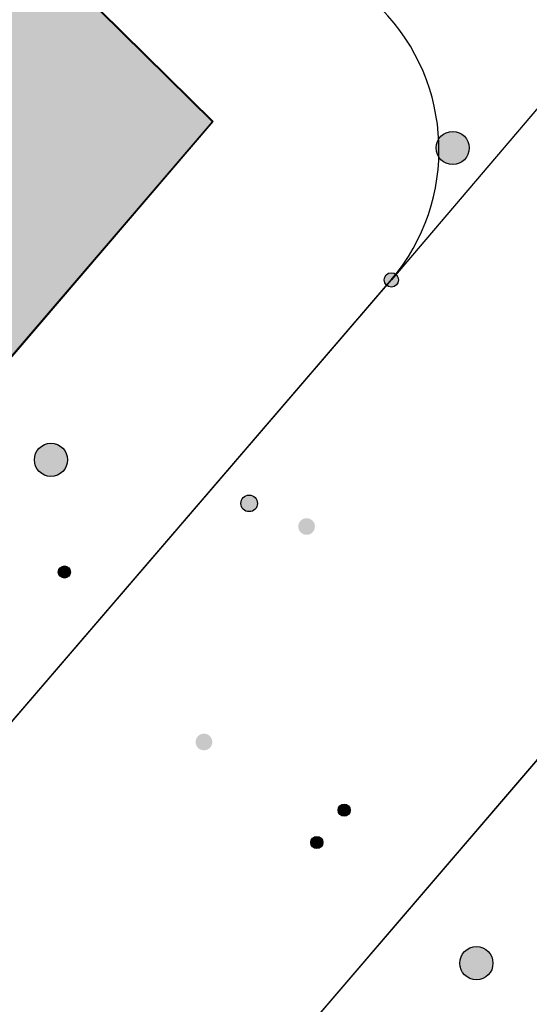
# Model space of a CAD drawing. Header units: metres. Extents: x 2695751 to 2696029, y 1260877 to 1261206.
# Tile 34 of 69: x 2695928 to 2695939, y 1260926 to 1260948. Entities that reach past the tile are written whole.
import ezdxf

# ---------------------------------------------------------------- set-up
doc = ezdxf.new("R2010")
doc.units = ezdxf.units.M
doc.linetypes.add('AUSGEZOGEN', pattern=[0])
for name, color, linetype in [('AV_Gebäudeflächen (BB)', 7, 'AUSGEZOGEN'), ('AV_Linien (BB)', 7, 'AUSGEZOGEN'), ('Liegenschaftsgrenzen', 7, 'AUSGEZOGEN'), ('PFAV', 255, 'AUSGEZOGEN'), ('PFAW', 255, 'AUSGEZOGEN'), ('PFGA', 255, 'AUSGEZOGEN'), ('PFWA', 255, 'AUSGEZOGEN'), ('RAEW', 8, 'AUSGEZOGEN'), ('RP_Abstandslinie', 7, 'AUSGEZOGEN')]:
    doc.layers.add(name, color=color, linetype=linetype)

msp = doc.modelspace()

# ---------------------------------------------------------------- hatches: boundary and pattern name
at = {"layer": 'AV_Gebäudeflächen (BB)', "true_color": 0xd2d2d2, "transparency": 33554687}
msp.add_hatch(color=254, dxfattribs=at).paths.add_polyline_path([(2695911.552, 1260966.378), (2695904.819, 1260958.504), (2695926.723, 1260939.707), (2695932.158, 1260946.058), (2695915.757, 1260962.231), (2695912.491, 1260965.452)])
at = {"layer": 'PFAV', "transparency": 33554687}
msp.add_hatch(color=7, dxfattribs=at).paths.add_polyline_path([(2695936.342, 1260942.48), (2695936.339, 1260942.513), (2695936.329, 1260942.544), (2695936.313, 1260942.573), (2695936.292, 1260942.598), (2695936.266, 1260942.618), (2695936.236, 1260942.632), (2695936.205, 1260942.641), (2695936.172, 1260942.642), (2695936.139, 1260942.637), (2695936.108, 1260942.626), (2695936.081, 1260942.609), (2695936.057, 1260942.586), (2695936.038, 1260942.559), (2695936.025, 1260942.529), (2695936.018, 1260942.496), (2695936.018, 1260942.464), (2695936.025, 1260942.431), (2695936.038, 1260942.401), (2695936.057, 1260942.374), (2695936.081, 1260942.351), (2695936.108, 1260942.334), (2695936.139, 1260942.323), (2695936.172, 1260942.318), (2695936.205, 1260942.319), (2695936.236, 1260942.328), (2695936.266, 1260942.342), (2695936.292, 1260942.362), (2695936.313, 1260942.387), (2695936.329, 1260942.416), (2695936.339, 1260942.447)])
at = {"layer": 'PFAW', "transparency": 33554687}
for points in [[(2695928.871, 1260938.413), (2695928.863, 1260938.488), (2695928.841, 1260938.561), (2695928.804, 1260938.627), (2695928.754, 1260938.684), (2695928.694, 1260938.731), (2695928.626, 1260938.764), (2695928.553, 1260938.783), (2695928.477, 1260938.787), (2695928.402, 1260938.776), (2695928.331, 1260938.749), (2695928.266, 1260938.709), (2695928.211, 1260938.657), (2695928.168, 1260938.595), (2695928.138, 1260938.525), (2695928.123, 1260938.451), (2695928.123, 1260938.375), (2695928.138, 1260938.3), (2695928.168, 1260938.231), (2695928.211, 1260938.168), (2695928.266, 1260938.116), (2695928.331, 1260938.076), (2695928.402, 1260938.05), (2695928.477, 1260938.038), (2695928.553, 1260938.042), (2695928.626, 1260938.061), (2695928.694, 1260938.094), (2695928.754, 1260938.141), (2695928.804, 1260938.198), (2695928.841, 1260938.265), (2695928.863, 1260938.337)], [(2695938.475, 1260927.037), (2695938.467, 1260927.112), (2695938.445, 1260927.185), (2695938.408, 1260927.251), (2695938.358, 1260927.308), (2695938.298, 1260927.355), (2695938.23, 1260927.388), (2695938.157, 1260927.407), (2695938.081, 1260927.411), (2695938.006, 1260927.4), (2695937.935, 1260927.373), (2695937.87, 1260927.333), (2695937.815, 1260927.281), (2695937.772, 1260927.219), (2695937.742, 1260927.149), (2695937.727, 1260927.075), (2695937.727, 1260926.999), (2695937.742, 1260926.924), (2695937.772, 1260926.855), (2695937.815, 1260926.792), (2695937.87, 1260926.74), (2695937.935, 1260926.7), (2695938.006, 1260926.674), (2695938.081, 1260926.662), (2695938.157, 1260926.666), (2695938.23, 1260926.685), (2695938.298, 1260926.718), (2695938.358, 1260926.765), (2695938.408, 1260926.822), (2695938.445, 1260926.889), (2695938.467, 1260926.961)]]:
    msp.add_hatch(color=7, dxfattribs=at).paths.add_polyline_path(points)
at = {"layer": 'PFGA', "transparency": 33554687}
msp.add_hatch(color=7, dxfattribs=at).paths.add_polyline_path([(2695932.826, 1260937.549), (2695932.805, 1260937.517), (2695932.79, 1260937.482), (2695932.783, 1260937.445), (2695932.784, 1260937.407), (2695932.792, 1260937.37), (2695932.808, 1260937.335), (2695932.83, 1260937.305), (2695932.858, 1260937.279), (2695932.89, 1260937.259), (2695932.926, 1260937.247), (2695932.964, 1260937.242), (2695933.001, 1260937.244), (2695933.038, 1260937.254), (2695933.072, 1260937.272), (2695933.101, 1260937.295), (2695933.126, 1260937.324), (2695933.143, 1260937.358), (2695933.154, 1260937.394), (2695933.157, 1260937.432), (2695933.153, 1260937.47), (2695933.141, 1260937.506), (2695933.122, 1260937.539), (2695933.097, 1260937.567), (2695933.067, 1260937.59), (2695933.032, 1260937.606), (2695932.995, 1260937.615), (2695932.957, 1260937.616), (2695932.92, 1260937.61), (2695932.885, 1260937.596), (2695932.853, 1260937.575)])
at = {"layer": 'PFWA', "transparency": 33554687}
for points in [[(2695937.486, 1260945.094), (2695937.562, 1260945.086), (2695937.637, 1260945.093), (2695937.71, 1260945.115), (2695937.776, 1260945.151), (2695937.834, 1260945.2), (2695937.881, 1260945.26), (2695937.915, 1260945.328), (2695937.935, 1260945.401), (2695937.94, 1260945.477), (2695937.929, 1260945.552), (2695937.903, 1260945.623), (2695937.864, 1260945.688), (2695937.812, 1260945.743), (2695937.75, 1260945.787), (2695937.68, 1260945.818), (2695937.606, 1260945.834), (2695937.53, 1260945.834), (2695937.456, 1260945.82), (2695937.386, 1260945.79), (2695937.323, 1260945.748), (2695937.271, 1260945.693), (2695937.23, 1260945.629), (2695937.203, 1260945.558), (2695937.191, 1260945.483), (2695937.194, 1260945.408), (2695937.212, 1260945.334), (2695937.245, 1260945.265), (2695937.291, 1260945.205), (2695937.348, 1260945.155), (2695937.414, 1260945.118)], [(2695934.144, 1260936.765), (2695934.159, 1260936.753), (2695934.175, 1260936.743), (2695934.192, 1260936.734), (2695934.21, 1260936.727), (2695934.228, 1260936.723), (2695934.247, 1260936.72), (2695934.266, 1260936.719), (2695934.285, 1260936.719), (2695934.303, 1260936.722), (2695934.322, 1260936.727), (2695934.34, 1260936.733), (2695934.357, 1260936.741), (2695934.373, 1260936.751), (2695934.388, 1260936.763), (2695934.402, 1260936.776), (2695934.414, 1260936.79), (2695934.425, 1260936.806), (2695934.435, 1260936.822), (2695934.442, 1260936.84), (2695934.448, 1260936.858), (2695934.452, 1260936.876), (2695934.454, 1260936.895), (2695934.454, 1260936.914), (2695934.453, 1260936.933), (2695934.449, 1260936.952), (2695934.443, 1260936.97), (2695934.436, 1260936.987), (2695934.427, 1260937.004), (2695934.416, 1260937.02), (2695934.404, 1260937.034), (2695934.39, 1260937.047), (2695934.375, 1260937.059), (2695934.359, 1260937.069), (2695934.342, 1260937.078), (2695934.324, 1260937.085), (2695934.306, 1260937.089), (2695934.287, 1260937.092), (2695934.268, 1260937.093), (2695934.249, 1260937.093), (2695934.231, 1260937.09), (2695934.212, 1260937.085), (2695934.194, 1260937.079), (2695934.177, 1260937.071), (2695934.161, 1260937.061), (2695934.146, 1260937.049), (2695934.132, 1260937.036), (2695934.12, 1260937.022), (2695934.109, 1260937.006), (2695934.099, 1260936.99), (2695934.092, 1260936.972), (2695934.086, 1260936.954), (2695934.082, 1260936.936), (2695934.08, 1260936.917), (2695934.08, 1260936.898), (2695934.081, 1260936.879), (2695934.085, 1260936.86), (2695934.091, 1260936.842), (2695934.098, 1260936.825), (2695934.107, 1260936.808), (2695934.118, 1260936.792), (2695934.13, 1260936.778)], [(2695932.069, 1260932.182), (2695932.054, 1260932.193), (2695932.038, 1260932.203), (2695932.02, 1260932.211), (2695932.002, 1260932.217), (2695931.984, 1260932.221), (2695931.965, 1260932.224), (2695931.946, 1260932.224), (2695931.927, 1260932.223), (2695931.909, 1260932.22), (2695931.89, 1260932.215), (2695931.873, 1260932.208), (2695931.856, 1260932.199), (2695931.84, 1260932.189), (2695931.825, 1260932.177), (2695931.811, 1260932.163), (2695931.799, 1260932.149), (2695931.789, 1260932.133), (2695931.78, 1260932.116), (2695931.773, 1260932.099), (2695931.768, 1260932.08), (2695931.764, 1260932.062), (2695931.763, 1260932.043), (2695931.763, 1260932.024), (2695931.765, 1260932.005), (2695931.769, 1260931.986), (2695931.776, 1260931.968), (2695931.783, 1260931.951), (2695931.793, 1260931.935), (2695931.804, 1260931.919), (2695931.817, 1260931.905), (2695931.831, 1260931.892), (2695931.846, 1260931.881), (2695931.862, 1260931.871), (2695931.88, 1260931.863), (2695931.898, 1260931.857), (2695931.916, 1260931.853), (2695931.935, 1260931.85), (2695931.954, 1260931.85), (2695931.973, 1260931.851), (2695931.991, 1260931.854), (2695932.01, 1260931.859), (2695932.027, 1260931.866), (2695932.044, 1260931.875), (2695932.06, 1260931.885), (2695932.075, 1260931.897), (2695932.089, 1260931.911), (2695932.101, 1260931.925), (2695932.111, 1260931.941), (2695932.12, 1260931.958), (2695932.127, 1260931.975), (2695932.132, 1260931.994), (2695932.136, 1260932.012), (2695932.137, 1260932.031), (2695932.137, 1260932.05), (2695932.135, 1260932.069), (2695932.131, 1260932.088), (2695932.124, 1260932.106), (2695932.117, 1260932.123), (2695932.107, 1260932.139), (2695932.096, 1260932.155), (2695932.083, 1260932.169)]]:
    msp.add_hatch(color=7, dxfattribs=at).paths.add_polyline_path(points)
at = {"layer": 'RAEW', "transparency": 33554687}
for points in [[(2695928.662, 1260935.878), (2695928.662, 1260935.864), (2695928.664, 1260935.85), (2695928.668, 1260935.837), (2695928.673, 1260935.824), (2695928.679, 1260935.811), (2695928.686, 1260935.799), (2695928.695, 1260935.788), (2695928.704, 1260935.778), (2695928.715, 1260935.769), (2695928.726, 1260935.761), (2695928.738, 1260935.755), (2695928.751, 1260935.749), (2695928.765, 1260935.745), (2695928.778, 1260935.742), (2695928.792, 1260935.741), (2695928.806, 1260935.741), (2695928.82, 1260935.742), (2695928.833, 1260935.745), (2695928.847, 1260935.749), (2695928.86, 1260935.755), (2695928.872, 1260935.761), (2695928.883, 1260935.769), (2695928.894, 1260935.778), (2695928.903, 1260935.788), (2695928.912, 1260935.799), (2695928.919, 1260935.811), (2695928.925, 1260935.824), (2695928.93, 1260935.837), (2695928.934, 1260935.85), (2695928.936, 1260935.864), (2695928.936, 1260935.878), (2695928.936, 1260935.892), (2695928.934, 1260935.906), (2695928.93, 1260935.919), (2695928.925, 1260935.932), (2695928.919, 1260935.945), (2695928.912, 1260935.957), (2695928.903, 1260935.968), (2695928.894, 1260935.978), (2695928.883, 1260935.987), (2695928.872, 1260935.995), (2695928.86, 1260936.001), (2695928.847, 1260936.007), (2695928.833, 1260936.011), (2695928.82, 1260936.014), (2695928.806, 1260936.015), (2695928.792, 1260936.015), (2695928.778, 1260936.014), (2695928.765, 1260936.011), (2695928.751, 1260936.007), (2695928.738, 1260936.001), (2695928.726, 1260935.995), (2695928.715, 1260935.987), (2695928.704, 1260935.978), (2695928.695, 1260935.968), (2695928.686, 1260935.957), (2695928.679, 1260935.945), (2695928.673, 1260935.932), (2695928.668, 1260935.919), (2695928.664, 1260935.906), (2695928.662, 1260935.892)], [(2695934.977, 1260930.496), (2695934.977, 1260930.482), (2695934.979, 1260930.468), (2695934.983, 1260930.455), (2695934.988, 1260930.442), (2695934.994, 1260930.429), (2695935.001, 1260930.417), (2695935.01, 1260930.406), (2695935.019, 1260930.396), (2695935.03, 1260930.387), (2695935.041, 1260930.379), (2695935.053, 1260930.373), (2695935.066, 1260930.367), (2695935.08, 1260930.363), (2695935.093, 1260930.36), (2695935.107, 1260930.359), (2695935.121, 1260930.359), (2695935.135, 1260930.36), (2695935.148, 1260930.363), (2695935.162, 1260930.367), (2695935.175, 1260930.373), (2695935.187, 1260930.379), (2695935.198, 1260930.387), (2695935.209, 1260930.396), (2695935.218, 1260930.406), (2695935.227, 1260930.417), (2695935.234, 1260930.429), (2695935.24, 1260930.442), (2695935.245, 1260930.455), (2695935.249, 1260930.468), (2695935.251, 1260930.482), (2695935.251, 1260930.496), (2695935.251, 1260930.51), (2695935.249, 1260930.524), (2695935.245, 1260930.537), (2695935.24, 1260930.55), (2695935.234, 1260930.563), (2695935.227, 1260930.575), (2695935.218, 1260930.586), (2695935.209, 1260930.596), (2695935.198, 1260930.605), (2695935.187, 1260930.613), (2695935.175, 1260930.619), (2695935.162, 1260930.625), (2695935.148, 1260930.629), (2695935.135, 1260930.632), (2695935.121, 1260930.633), (2695935.107, 1260930.633), (2695935.093, 1260930.632), (2695935.08, 1260930.629), (2695935.066, 1260930.625), (2695935.053, 1260930.619), (2695935.041, 1260930.613), (2695935.03, 1260930.605), (2695935.019, 1260930.596), (2695935.01, 1260930.586), (2695935.001, 1260930.575), (2695934.994, 1260930.563), (2695934.988, 1260930.55), (2695934.983, 1260930.537), (2695934.979, 1260930.524), (2695934.977, 1260930.51)], [(2695934.362, 1260929.767), (2695934.362, 1260929.753), (2695934.364, 1260929.739), (2695934.368, 1260929.726), (2695934.373, 1260929.713), (2695934.379, 1260929.7), (2695934.386, 1260929.688), (2695934.395, 1260929.677), (2695934.404, 1260929.667), (2695934.415, 1260929.658), (2695934.426, 1260929.65), (2695934.438, 1260929.644), (2695934.451, 1260929.638), (2695934.465, 1260929.634), (2695934.478, 1260929.631), (2695934.492, 1260929.63), (2695934.506, 1260929.63), (2695934.52, 1260929.631), (2695934.533, 1260929.634), (2695934.547, 1260929.638), (2695934.56, 1260929.644), (2695934.572, 1260929.65), (2695934.583, 1260929.658), (2695934.594, 1260929.667), (2695934.603, 1260929.677), (2695934.612, 1260929.688), (2695934.619, 1260929.7), (2695934.625, 1260929.713), (2695934.63, 1260929.726), (2695934.634, 1260929.739), (2695934.636, 1260929.753), (2695934.636, 1260929.767), (2695934.636, 1260929.781), (2695934.634, 1260929.795), (2695934.63, 1260929.808), (2695934.625, 1260929.821), (2695934.619, 1260929.834), (2695934.612, 1260929.846), (2695934.603, 1260929.857), (2695934.594, 1260929.867), (2695934.583, 1260929.876), (2695934.572, 1260929.884), (2695934.56, 1260929.89), (2695934.547, 1260929.896), (2695934.533, 1260929.9), (2695934.52, 1260929.903), (2695934.506, 1260929.904), (2695934.492, 1260929.904), (2695934.478, 1260929.903), (2695934.465, 1260929.9), (2695934.451, 1260929.896), (2695934.438, 1260929.89), (2695934.426, 1260929.884), (2695934.415, 1260929.876), (2695934.404, 1260929.867), (2695934.395, 1260929.857), (2695934.386, 1260929.846), (2695934.379, 1260929.834), (2695934.373, 1260929.821), (2695934.368, 1260929.808), (2695934.364, 1260929.795), (2695934.362, 1260929.781)]]:
    msp.add_hatch(color=1, dxfattribs=at).paths.add_polyline_path(points)

# ---------------------------------------------------------------- linework, layer by layer
at = {"layer": 'AV_Linien (BB)', "color": 7, "linetype": 'AUSGEZOGEN', "transparency": 33554687}
for points in [[(2695911.552, 1260966.378), (2695904.819, 1260958.504), (2695926.723, 1260939.707), (2695932.158, 1260946.058), (2695915.757, 1260962.231)], [(2695926.479, 1260931.179), (2695936.155, 1260942.451), (2695936.18, 1260942.48)], [(2695943.15, 1260935.93), (2695932.73, 1260923.76), (2695931.966, 1260922.867)]]:
    msp.add_lwpolyline(points, dxfattribs=at)
msp.add_arc((2695932.705, 1260945.419), 4.551, 319.7766, 44.5209, dxfattribs=at)
at = {"layer": 'Liegenschaftsgrenzen', "color": 7, "linetype": 'AUSGEZOGEN', "transparency": 33554687}
for p, q in [((2695946.7, 1260954.85), (2695936.18, 1260942.48)), ((2695925.81, 1260930.4), (2695936.18, 1260942.48)), ((2695932.73, 1260923.76), (2695943.15, 1260935.93))]:
    msp.add_line(p, q, dxfattribs=at)
msp.add_arc((2695932.705, 1260945.419), 4.551, 319.7766, 44.5209, dxfattribs=at)
at = {"layer": 'PFAV', "color": 7, "transparency": 33554687}
msp.add_circle((2695936.18, 1260942.48), 0.162, dxfattribs=at)
at = {"layer": 'PFAW', "transparency": 33554687}
for centre in [(2695928.496, 1260938.413), (2695938.1, 1260927.037)]:
    msp.add_circle(centre, 0.375, dxfattribs=at)
at = {"layer": 'PFGA', "transparency": 33554687}
msp.add_circle((2695932.97, 1260937.429), 0.187, dxfattribs=at)
at = {"layer": 'PFWA', "transparency": 33554687}
msp.add_circle((2695937.565, 1260945.461), 0.375, dxfattribs=at)
at = {"layer": 'RAEW', "color": 1, "transparency": 33554687}
for centre in [(2695928.799, 1260935.878), (2695935.114, 1260930.496), (2695934.499, 1260929.767)]:
    msp.add_circle(centre, 0.137, dxfattribs=at)
at = {"layer": 'RP_Abstandslinie', "color": 7, "linetype": 'AUSGEZOGEN', "transparency": 33554687}
msp.add_lwpolyline([(2695843.48, 1260942.78), (2695890.27, 1260897.18), (2695911.05, 1260921.43), (2695932.14, 1260946.05), (2695910.22, 1260967.67), (2695889.01, 1260988.6)], dxfattribs=at)

doc.saveas('drawing.dxf')
